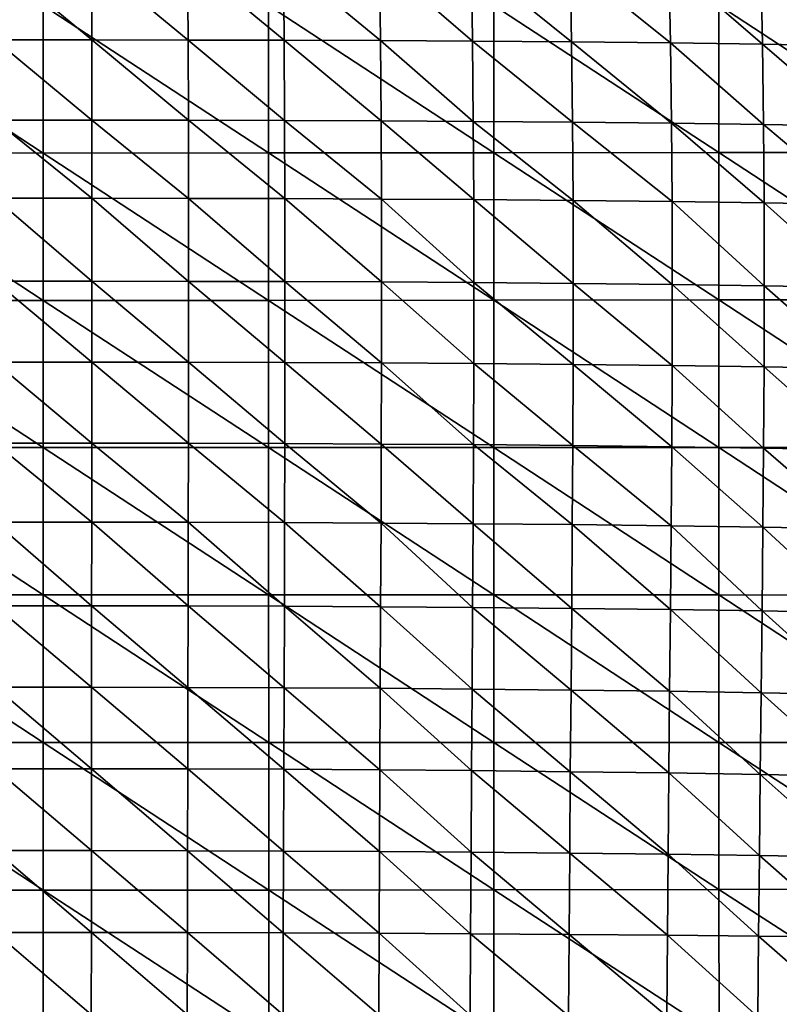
# Model space of a CAD drawing. Header units: millimetres. Extents: x 0 to 484, y -157 to 583.
# Tile 48 of 78: x 238 to 362, y 176 to 336. Entities that reach past the tile are written whole.
import ezdxf

# ---------------------------------------------------------------- set-up
doc = ezdxf.new("R2010")
doc.units = ezdxf.units.MM
doc.layers.add('Layer 01', color=7, linetype='Continuous', true_color=0x000000)

msp = doc.modelspace()

# ---------------------------------------------------------------- linework, layer by layer
at = {"layer": 'Layer 01'}
for points in [[(249.886, 333.195, 480.538), (234.139, 346.2, 477.497), (234.116, 333.194, 480.538)], [(249.886, 333.195, 480.538), (249.863, 346.2, 477.497), (234.139, 346.2, 477.497)], [(265.574, 333.178, 480.413), (265.508, 346.183, 477.374), (249.863, 346.2, 477.497)], [(265.574, 333.178, 480.413), (249.863, 346.2, 477.497), (249.886, 333.195, 480.538)], [(281.223, 333.141, 480.133), (281.114, 346.146, 477.1), (265.508, 346.183, 477.374)], [(281.223, 333.141, 480.133), (265.508, 346.183, 477.374), (265.574, 333.178, 480.413)], [(296.901, 333.081, 479.662), (296.752, 346.084, 476.642), (281.114, 346.146, 477.1)], [(296.901, 333.081, 479.662), (281.114, 346.146, 477.1), (281.223, 333.141, 480.133)], [(311.895, 332.995, 478.995), (311.709, 345.998, 475.995), (296.752, 346.084, 476.642)], [(311.895, 332.995, 478.995), (296.752, 346.084, 476.642), (296.901, 333.081, 479.662)], [(328.04, 332.869, 477.988), (327.82, 345.872, 475.022), (311.709, 345.998, 475.995)], [(328.04, 332.869, 477.988), (311.709, 345.998, 475.995), (311.895, 332.995, 478.995)], [(344.135, 332.699, 476.624), (343.884, 345.704, 473.707), (327.82, 345.872, 475.022)], [(344.135, 332.699, 476.624), (327.82, 345.872, 475.022), (328.04, 332.869, 477.988)], [(359.1, 332.496, 474.965), (358.827, 345.503, 472.111), (343.884, 345.704, 473.707)], [(359.1, 332.496, 474.965), (343.884, 345.704, 473.707), (344.135, 332.699, 476.624)], [(374.457, 332.232, 472.786), (374.171, 345.243, 470.018), (358.827, 345.503, 472.111)], [(374.457, 332.232, 472.786), (358.827, 345.503, 472.111), (359.1, 332.496, 474.965)], [(205.323, 338.798, 361.905), (242, 314.781, 363.883), (205.322, 314.789, 363.965)], [(205.323, 338.798, 361.905), (242, 338.793, 361.816), (242, 314.781, 363.883)], [(242, 338.793, 361.816), (278.685, 338.798, 361.905), (278.689, 314.789, 363.965)], [(242, 338.793, 361.816), (278.689, 314.789, 363.965), (242, 314.781, 363.883)], [(278.685, 338.798, 361.905), (315.357, 338.813, 362.177), (315.361, 314.814, 364.221)], [(278.685, 338.798, 361.905), (315.361, 314.814, 364.221), (278.689, 314.789, 363.965)], [(315.357, 338.813, 362.177), (352.024, 338.839, 362.644), (352.027, 314.857, 364.669)], [(315.357, 338.813, 362.177), (352.027, 314.857, 364.669), (315.361, 314.814, 364.221)], [(352.024, 338.839, 362.644), (388.688, 338.833, 363.33), (388.691, 314.863, 365.341)], [(352.024, 338.839, 362.644), (388.691, 314.863, 365.341), (352.027, 314.857, 364.669)], [(249.9, 320.133, 483.348), (234.116, 333.194, 480.538), (234.102, 320.133, 483.348)], [(249.9, 320.133, 483.348), (249.886, 333.195, 480.538), (234.116, 333.194, 480.538)], [(265.619, 320.117, 483.213), (265.574, 333.178, 480.413), (249.886, 333.195, 480.538)], [(265.619, 320.117, 483.213), (249.886, 333.195, 480.538), (249.9, 320.133, 483.348)], [(281.296, 320.081, 482.913), (281.223, 333.141, 480.133), (265.574, 333.178, 480.413)], [(281.296, 320.081, 482.913), (265.574, 333.178, 480.413), (265.619, 320.117, 483.213)], [(297.002, 320.02, 482.41), (296.901, 333.081, 479.662), (281.223, 333.141, 480.133)], [(297.002, 320.02, 482.41), (281.223, 333.141, 480.133), (281.296, 320.081, 482.913)], [(312.02, 319.935, 481.7), (311.895, 332.995, 478.995), (296.901, 333.081, 479.662)], [(312.02, 319.935, 481.7), (296.901, 333.081, 479.662), (297.002, 320.02, 482.41)], [(328.188, 319.809, 480.633), (328.04, 332.869, 477.988), (311.895, 332.995, 478.995)], [(328.188, 319.809, 480.633), (311.895, 332.995, 478.995), (312.02, 319.935, 481.7)], [(344.302, 319.639, 479.194), (344.135, 332.699, 476.624), (328.04, 332.869, 477.988)], [(344.302, 319.639, 479.194), (328.04, 332.869, 477.988), (328.188, 319.809, 480.633)], [(359.278, 319.435, 477.449), (359.1, 332.496, 474.965), (344.135, 332.699, 476.624)], [(359.278, 319.435, 477.449), (344.135, 332.699, 476.624), (344.302, 319.639, 479.194)], [(374.641, 319.169, 475.167), (374.457, 332.232, 472.786), (359.1, 332.496, 474.965)], [(374.641, 319.169, 475.167), (359.1, 332.496, 474.965), (359.278, 319.435, 477.449)], [(249.907, 307.405, 485.894), (234.102, 320.133, 483.348), (234.094, 307.405, 485.894)], [(249.907, 307.405, 485.894), (249.9, 320.133, 483.348), (234.102, 320.133, 483.348)], [(265.643, 307.388, 485.743), (265.619, 320.117, 483.213), (249.9, 320.133, 483.348)], [(265.643, 307.388, 485.743), (249.9, 320.133, 483.348), (249.907, 307.405, 485.894)], [(281.34, 307.35, 485.412), (281.296, 320.081, 482.913), (265.619, 320.117, 483.213)], [(281.34, 307.35, 485.412), (265.619, 320.117, 483.213), (265.643, 307.388, 485.743)], [(297.06, 307.288, 484.862), (297.002, 320.02, 482.41), (281.296, 320.081, 482.913)], [(297.06, 307.288, 484.862), (281.296, 320.081, 482.913), (281.34, 307.35, 485.412)], [(312.091, 307.201, 484.093), (312.02, 319.935, 481.7), (297.002, 320.02, 482.41)], [(312.091, 307.201, 484.093), (297.002, 320.02, 482.41), (297.06, 307.288, 484.862)], [(328.27, 307.072, 482.947), (328.188, 319.809, 480.633), (312.02, 319.935, 481.7)], [(328.27, 307.072, 482.947), (312.02, 319.935, 481.7), (312.091, 307.201, 484.093)], [(344.393, 306.899, 481.412), (344.302, 319.639, 479.194), (328.188, 319.809, 480.633)], [(344.393, 306.899, 481.412), (328.188, 319.809, 480.633), (328.27, 307.072, 482.947)], [(359.373, 306.692, 479.566), (359.278, 319.435, 477.449), (344.302, 319.639, 479.194)], [(359.373, 306.692, 479.566), (344.302, 319.639, 479.194), (344.393, 306.899, 481.412)], [(374.736, 306.422, 477.168), (374.641, 319.169, 475.167), (359.278, 319.435, 477.449)], [(374.736, 306.422, 477.168), (359.278, 319.435, 477.449), (359.373, 306.692, 479.566)], [(205.322, 314.789, 363.965), (242, 290.778, 365.951), (205.32, 290.785, 366.028)], [(205.322, 314.789, 363.965), (242, 314.781, 363.883), (242, 290.778, 365.951)], [(242, 314.781, 363.883), (278.689, 314.789, 363.965), (278.693, 290.785, 366.028)], [(242, 314.781, 363.883), (278.693, 290.785, 366.028), (242, 290.778, 365.951)], [(278.689, 314.789, 363.965), (315.361, 314.814, 364.221), (315.365, 290.81, 366.271)], [(278.689, 314.789, 363.965), (315.365, 290.81, 366.271), (278.693, 290.785, 366.028)], [(315.361, 314.814, 364.221), (352.027, 314.857, 364.669), (352.029, 290.852, 366.703)], [(315.361, 314.814, 364.221), (352.029, 290.852, 366.703), (315.365, 290.81, 366.271)], [(352.027, 314.857, 364.669), (388.691, 314.863, 365.341), (388.693, 290.856, 367.363)], [(352.027, 314.857, 364.669), (388.693, 290.856, 367.363), (352.029, 290.852, 366.703)], [(249.909, 293.896, 488.393), (234.094, 307.405, 485.894), (234.093, 293.896, 488.392)], [(249.909, 293.896, 488.393), (249.907, 307.405, 485.894), (234.094, 307.405, 485.894)], [(265.653, 293.878, 488.22), (265.643, 307.388, 485.743), (249.907, 307.405, 485.894)], [(265.653, 293.878, 488.22), (249.907, 307.405, 485.894), (249.909, 293.896, 488.393)], [(281.359, 293.839, 487.846), (281.34, 307.35, 485.412), (265.643, 307.388, 485.743)], [(281.359, 293.839, 487.846), (265.643, 307.388, 485.743), (265.653, 293.878, 488.22)], [(297.084, 293.774, 487.234), (297.06, 307.288, 484.862), (281.34, 307.35, 485.412)], [(297.084, 293.774, 487.234), (281.34, 307.35, 485.412), (281.359, 293.839, 487.846)], [(312.119, 293.684, 486.386), (312.091, 307.201, 484.093), (297.06, 307.288, 484.862)], [(312.119, 293.684, 486.386), (297.06, 307.288, 484.862), (297.084, 293.774, 487.234)], [(328.301, 293.55, 485.138), (328.27, 307.072, 482.947), (312.091, 307.201, 484.093)], [(328.301, 293.55, 485.138), (312.091, 307.201, 484.093), (312.119, 293.684, 486.386)], [(344.424, 293.373, 483.485), (344.393, 306.899, 481.412), (328.27, 307.072, 482.947)], [(344.424, 293.373, 483.485), (328.27, 307.072, 482.947), (328.301, 293.55, 485.138)], [(359.402, 293.164, 481.517), (359.373, 306.692, 479.566), (344.393, 306.899, 481.412)], [(359.402, 293.164, 481.517), (344.393, 306.899, 481.412), (344.424, 293.373, 483.485)], [(374.759, 292.891, 478.985), (374.736, 306.422, 477.168), (359.373, 306.692, 479.566)], [(374.759, 292.891, 478.985), (359.373, 306.692, 479.566), (359.402, 293.164, 481.517)], [(249.905, 280.725, 490.635), (249.909, 293.896, 488.393), (234.093, 293.896, 488.392)], [(249.905, 280.725, 490.635), (234.093, 293.896, 488.392), (234.096, 280.725, 490.635)], [(265.648, 280.706, 490.438), (249.909, 293.896, 488.393), (249.905, 280.725, 490.635)], [(265.648, 280.706, 490.438), (265.653, 293.878, 488.22), (249.909, 293.896, 488.393)], [(281.356, 280.664, 490.015), (265.653, 293.878, 488.22), (265.648, 280.706, 490.438)], [(281.356, 280.664, 490.015), (281.359, 293.839, 487.846), (265.653, 293.878, 488.22)], [(297.077, 280.595, 489.332), (281.359, 293.839, 487.846), (281.356, 280.664, 490.015)], [(297.077, 280.595, 489.332), (297.084, 293.774, 487.234), (281.359, 293.839, 487.846)], [(312.108, 280.501, 488.397), (297.084, 293.774, 487.234), (297.077, 280.595, 489.332)], [(312.108, 280.501, 488.397), (312.119, 293.684, 486.386), (297.084, 293.774, 487.234)], [(328.284, 280.363, 487.037), (312.119, 293.684, 486.386), (312.108, 280.501, 488.397)], [(328.284, 280.363, 487.037), (328.301, 293.55, 485.138), (312.119, 293.684, 486.386)], [(344.401, 280.181, 485.256), (328.301, 293.55, 485.138), (328.284, 280.363, 487.037)], [(344.401, 280.181, 485.256), (344.424, 293.373, 483.485), (328.301, 293.55, 485.138)], [(359.371, 279.968, 483.16), (344.424, 293.373, 483.485), (344.401, 280.181, 485.256)], [(359.371, 279.968, 483.16), (359.402, 293.164, 481.517), (344.424, 293.373, 483.485)], [(374.717, 279.692, 480.492), (359.402, 293.164, 481.517), (359.371, 279.968, 483.16)], [(374.717, 279.692, 480.492), (374.759, 292.891, 478.985), (359.402, 293.164, 481.517)], [(205.32, 290.785, 366.028), (242, 266.803, 368.016), (205.319, 266.808, 368.089)], [(205.32, 290.785, 366.028), (242, 290.778, 365.951), (242, 266.803, 368.016)], [(242, 290.778, 365.951), (278.693, 290.785, 366.028), (278.697, 266.808, 368.089)], [(242, 290.778, 365.951), (278.697, 266.808, 368.089), (242, 266.803, 368.016)], [(278.693, 290.785, 366.028), (315.365, 290.81, 366.271), (315.369, 266.821, 368.321)], [(278.693, 290.785, 366.028), (315.369, 266.821, 368.321), (278.697, 266.808, 368.089)], [(315.365, 290.81, 366.271), (352.029, 290.852, 366.703), (352.032, 266.847, 368.741)], [(315.365, 290.81, 366.271), (352.032, 266.847, 368.741), (315.369, 266.821, 368.321)], [(352.029, 290.852, 366.703), (388.693, 290.856, 367.363), (388.696, 266.832, 369.393)], [(352.029, 290.852, 366.703), (388.696, 266.832, 369.393), (352.032, 266.847, 368.741)], [(249.897, 267.526, 492.695), (249.905, 280.725, 490.635), (234.096, 280.725, 490.635)], [(249.897, 267.526, 492.695), (234.096, 280.725, 490.635), (234.104, 267.526, 492.695)], [(265.633, 267.505, 492.47), (249.905, 280.725, 490.635), (249.897, 267.526, 492.695)], [(265.633, 267.505, 492.47), (265.648, 280.706, 490.438), (249.905, 280.725, 490.635)], [(281.335, 267.459, 491.994), (265.648, 280.706, 490.438), (265.633, 267.505, 492.47)], [(281.335, 267.459, 491.994), (281.356, 280.664, 490.015), (265.648, 280.706, 490.438)], [(297.045, 267.386, 491.234), (281.356, 280.664, 490.015), (281.335, 267.459, 491.994)], [(297.045, 267.386, 491.234), (297.077, 280.595, 489.332), (281.356, 280.664, 490.015)], [(312.066, 267.287, 490.205), (297.077, 280.595, 489.332), (297.045, 267.386, 491.234)], [(312.066, 267.287, 490.205), (312.108, 280.501, 488.397), (297.077, 280.595, 489.332)], [(328.23, 267.143, 488.725), (312.108, 280.501, 488.397), (312.066, 267.287, 490.205)], [(328.23, 267.143, 488.725), (328.284, 280.363, 487.037), (312.108, 280.501, 488.397)], [(344.335, 266.955, 486.81), (328.284, 280.363, 487.037), (328.23, 267.143, 488.725)], [(344.335, 266.955, 486.81), (344.401, 280.181, 485.256), (328.284, 280.363, 487.037)], [(359.292, 266.737, 484.58), (344.401, 280.181, 485.256), (344.335, 266.955, 486.81)], [(359.292, 266.737, 484.58), (359.371, 279.968, 483.16), (344.401, 280.181, 485.256)], [(374.625, 266.458, 481.774), (359.371, 279.968, 483.16), (359.292, 266.737, 484.58)], [(374.625, 266.458, 481.774), (374.717, 279.692, 480.492), (359.371, 279.968, 483.16)], [(205.319, 266.808, 368.089), (242, 242.802, 370.083), (205.318, 242.803, 370.152)], [(205.319, 266.808, 368.089), (242, 266.803, 368.016), (242, 242.802, 370.083)], [(249.887, 254.661, 494.523), (249.897, 267.526, 492.695), (234.104, 267.526, 492.695)], [(249.887, 254.661, 494.523), (234.104, 267.526, 492.695), (234.115, 254.661, 494.523)], [(242, 266.803, 368.016), (278.697, 266.808, 368.089), (278.699, 242.803, 370.153)], [(242, 266.803, 368.016), (278.699, 242.803, 370.153), (242, 242.802, 370.083)], [(265.609, 254.638, 494.27), (249.897, 267.526, 492.695), (249.887, 254.661, 494.523)], [(265.609, 254.638, 494.27), (265.633, 267.505, 492.47), (249.897, 267.526, 492.695)], [(281.302, 254.589, 493.74), (265.633, 267.505, 492.47), (265.609, 254.638, 494.27)], [(281.302, 254.589, 493.74), (281.335, 267.459, 491.994), (265.633, 267.505, 492.47)], [(278.697, 266.808, 368.089), (315.369, 266.821, 368.321), (315.372, 242.806, 370.377)], [(278.697, 266.808, 368.089), (315.372, 242.806, 370.377), (278.699, 242.803, 370.153)], [(296.996, 254.511, 492.902), (281.335, 267.459, 491.994), (281.302, 254.589, 493.74)], [(296.996, 254.511, 492.902), (297.045, 267.386, 491.234), (281.335, 267.459, 491.994)], [(312.003, 254.406, 491.779), (297.045, 267.386, 491.234), (296.996, 254.511, 492.902)], [(312.003, 254.406, 491.779), (312.066, 267.287, 490.205), (297.045, 267.386, 491.234)], [(328.151, 254.255, 490.18), (312.066, 267.287, 490.205), (312.003, 254.406, 491.779)], [(328.151, 254.255, 490.18), (328.23, 267.143, 488.725), (312.066, 267.287, 490.205)], [(315.369, 266.821, 368.321), (352.032, 266.847, 368.741), (352.034, 242.813, 370.788)], [(315.369, 266.821, 368.321), (352.034, 242.813, 370.788), (315.372, 242.806, 370.377)], [(344.241, 254.062, 488.133), (328.23, 267.143, 488.725), (328.151, 254.255, 490.18)], [(344.241, 254.062, 488.133), (344.335, 266.955, 486.81), (328.23, 267.143, 488.725)], [(359.183, 253.838, 485.773), (344.335, 266.955, 486.81), (344.241, 254.062, 488.133)], [(359.183, 253.838, 485.773), (359.292, 266.737, 484.58), (344.335, 266.955, 486.81)], [(352.032, 266.847, 368.741), (388.696, 266.832, 369.393), (388.698, 242.787, 371.433)], [(352.032, 266.847, 368.741), (388.698, 242.787, 371.433), (352.034, 242.813, 370.788)], [(374.5, 253.556, 482.834), (359.292, 266.737, 484.58), (359.183, 253.838, 485.773)], [(374.5, 253.556, 482.834), (374.625, 266.458, 481.774), (359.292, 266.737, 484.58)], [(249.873, 241.047, 496.262), (249.887, 254.661, 494.523), (234.115, 254.661, 494.523)], [(249.873, 241.047, 496.262), (234.115, 254.661, 494.523), (234.128, 241.047, 496.262)], [(265.579, 241.022, 495.98), (249.887, 254.661, 494.523), (249.873, 241.047, 496.262)], [(265.579, 241.022, 495.98), (265.609, 254.638, 494.27), (249.887, 254.661, 494.523)], [(281.258, 240.969, 495.393), (265.609, 254.638, 494.27), (265.579, 241.022, 495.98)], [(281.258, 240.969, 495.393), (281.302, 254.589, 493.74), (265.609, 254.638, 494.27)], [(296.932, 240.887, 494.473), (281.302, 254.589, 493.74), (281.258, 240.969, 495.393)], [(296.932, 240.887, 494.473), (296.996, 254.511, 492.902), (281.302, 254.589, 493.74)], [(311.92, 240.777, 493.253), (296.996, 254.511, 492.902), (296.932, 240.887, 494.473)], [(311.92, 240.777, 493.253), (312.003, 254.406, 491.779), (296.996, 254.511, 492.902)], [(328.048, 240.621, 491.53), (312.003, 254.406, 491.779), (311.92, 240.777, 493.253)], [(328.048, 240.621, 491.53), (328.151, 254.255, 490.18), (312.003, 254.406, 491.779)], [(344.119, 240.423, 489.347), (328.151, 254.255, 490.18), (328.048, 240.621, 491.53)], [(344.119, 240.423, 489.347), (344.241, 254.062, 488.133), (328.151, 254.255, 490.18)], [(359.043, 240.196, 486.855), (344.241, 254.062, 488.133), (344.119, 240.423, 489.347)], [(359.043, 240.196, 486.855), (359.183, 253.838, 485.773), (344.241, 254.062, 488.133)], [(374.343, 239.913, 483.784), (359.183, 253.838, 485.773), (359.043, 240.196, 486.855)], [(374.343, 239.913, 483.784), (374.5, 253.556, 482.834), (359.183, 253.838, 485.773)], [(205.318, 242.803, 370.152), (242, 218.772, 372.152), (205.317, 218.772, 372.219)], [(205.318, 242.803, 370.152), (242, 242.802, 370.083), (242, 218.772, 372.152)], [(242, 242.802, 370.083), (278.699, 242.803, 370.153), (278.702, 218.772, 372.219)], [(242, 242.802, 370.083), (278.702, 218.772, 372.219), (242, 218.772, 372.152)], [(278.699, 242.803, 370.153), (315.372, 242.806, 370.377), (315.374, 218.775, 372.437)], [(278.699, 242.803, 370.153), (315.374, 218.775, 372.437), (278.702, 218.772, 372.219)], [(315.372, 242.806, 370.377), (352.034, 242.813, 370.788), (352.036, 218.784, 372.839)], [(315.372, 242.806, 370.377), (352.036, 218.784, 372.839), (315.374, 218.775, 372.437)], [(352.034, 242.813, 370.788), (388.698, 242.787, 371.433), (388.7, 218.78, 373.477)], [(352.034, 242.813, 370.788), (388.7, 218.78, 373.477), (352.036, 218.784, 372.839)], [(249.86, 227.77, 497.762), (249.873, 241.047, 496.262), (234.128, 241.047, 496.262)], [(249.86, 227.77, 497.762), (234.128, 241.047, 496.262), (234.141, 227.77, 497.762)], [(265.547, 227.743, 497.452), (249.873, 241.047, 496.262), (249.86, 227.77, 497.762)], [(265.547, 227.743, 497.452), (265.579, 241.022, 495.98), (249.873, 241.047, 496.262)], [(281.21, 227.687, 496.813), (265.579, 241.022, 495.98), (265.547, 227.743, 497.452)], [(281.21, 227.687, 496.813), (281.258, 240.969, 495.393), (265.579, 241.022, 495.98)], [(296.862, 227.6, 495.819), (281.258, 240.969, 495.393), (281.21, 227.687, 496.813)], [(296.862, 227.6, 495.819), (296.932, 240.887, 494.473), (281.258, 240.969, 495.393)], [(311.831, 227.485, 494.509), (296.932, 240.887, 494.473), (296.862, 227.6, 495.819)], [(311.831, 227.485, 494.509), (311.92, 240.777, 493.253), (296.932, 240.887, 494.473)], [(327.938, 227.324, 492.673), (311.92, 240.777, 493.253), (311.831, 227.485, 494.509)], [(327.938, 227.324, 492.673), (328.048, 240.621, 491.53), (311.92, 240.777, 493.253)], [(343.989, 227.12, 490.367), (328.048, 240.621, 491.53), (327.938, 227.324, 492.673)], [(343.989, 227.12, 490.367), (344.119, 240.423, 489.347), (328.048, 240.621, 491.53)], [(358.896, 226.89, 487.757), (344.119, 240.423, 489.347), (343.989, 227.12, 490.367)], [(358.896, 226.89, 487.757), (359.043, 240.196, 486.855), (344.119, 240.423, 489.347)], [(374.179, 226.606, 484.568), (359.043, 240.196, 486.855), (358.896, 226.89, 487.757)], [(374.179, 226.606, 484.568), (374.343, 239.913, 483.784), (359.043, 240.196, 486.855)], [(249.846, 214.503, 499.063), (249.86, 227.77, 497.762), (234.141, 227.77, 497.762)], [(249.846, 214.503, 499.063), (234.141, 227.77, 497.762), (234.155, 214.503, 499.062)], [(265.514, 214.474, 498.729), (249.86, 227.77, 497.762), (249.846, 214.503, 499.063)], [(265.514, 214.474, 498.729), (265.547, 227.743, 497.452), (249.86, 227.77, 497.762)], [(281.161, 214.413, 498.043), (265.547, 227.743, 497.452), (265.514, 214.474, 498.729)], [(281.161, 214.413, 498.043), (281.21, 227.687, 496.813), (265.547, 227.743, 497.452)], [(296.792, 214.319, 496.981), (281.21, 227.687, 496.813), (281.161, 214.413, 498.043)], [(296.792, 214.319, 496.981), (296.862, 227.6, 495.819), (281.21, 227.687, 496.813)], [(311.741, 214.196, 495.592), (296.862, 227.6, 495.819), (296.792, 214.319, 496.981)], [(311.741, 214.196, 495.592), (311.831, 227.485, 494.509), (296.862, 227.6, 495.819)], [(327.828, 214.025, 493.657), (311.831, 227.485, 494.509), (311.741, 214.196, 495.592)], [(327.828, 214.025, 493.657), (327.938, 227.324, 492.673), (311.831, 227.485, 494.509)], [(343.86, 213.811, 491.243), (327.938, 227.324, 492.673), (327.828, 214.025, 493.657)], [(343.86, 213.811, 491.243), (343.989, 227.12, 490.367), (327.938, 227.324, 492.673)], [(358.749, 213.571, 488.531), (343.989, 227.12, 490.367), (343.86, 213.811, 491.243)], [(358.749, 213.571, 488.531), (358.896, 226.89, 487.757), (343.989, 227.12, 490.367)], [(374.015, 213.28, 485.241), (358.896, 226.89, 487.757), (358.749, 213.571, 488.531)], [(374.015, 213.28, 485.241), (374.179, 226.606, 484.568), (358.896, 226.89, 487.757)], [(205.317, 218.772, 372.219), (242, 194.735, 374.22), (205.316, 194.743, 374.285)], [(205.317, 218.772, 372.219), (242, 218.772, 372.152), (242, 194.735, 374.22)], [(242, 218.772, 372.152), (278.702, 218.772, 372.219), (278.703, 194.743, 374.285)], [(242, 218.772, 372.152), (278.703, 194.743, 374.285), (242, 194.735, 374.22)], [(278.702, 218.772, 372.219), (315.374, 218.775, 372.437), (315.376, 194.768, 374.497)], [(278.702, 218.772, 372.219), (315.376, 194.768, 374.497), (278.703, 194.743, 374.285)], [(315.374, 218.775, 372.437), (352.036, 218.784, 372.839), (352.038, 194.814, 374.891)], [(315.374, 218.775, 372.437), (352.038, 194.814, 374.891), (315.376, 194.768, 374.497)], [(352.036, 218.784, 372.839), (388.7, 218.78, 373.477), (388.702, 194.891, 375.518)], [(352.036, 218.784, 372.839), (388.702, 194.891, 375.518), (352.038, 194.814, 374.891)], [(249.834, 201.167, 500.162), (249.846, 214.503, 499.063), (234.155, 214.503, 499.062)], [(249.834, 201.167, 500.162), (234.155, 214.503, 499.062), (234.168, 201.167, 500.162)], [(265.484, 201.142, 499.807), (249.846, 214.503, 499.063), (249.834, 201.167, 500.162)], [(265.484, 201.142, 499.807), (265.514, 214.474, 498.729), (249.846, 214.503, 499.063)], [(281.116, 201.09, 499.082), (265.514, 214.474, 498.729), (265.484, 201.142, 499.807)], [(281.116, 201.09, 499.082), (281.161, 214.413, 498.043), (265.514, 214.474, 498.729)], [(296.728, 201.01, 497.965), (281.161, 214.413, 498.043), (281.116, 201.09, 499.082)], [(296.728, 201.01, 497.965), (296.792, 214.319, 496.981), (281.161, 214.413, 498.043)], [(311.659, 200.905, 496.509), (296.792, 214.319, 496.981), (296.728, 201.01, 497.965)], [(311.659, 200.905, 496.509), (311.741, 214.196, 495.592), (296.792, 214.319, 496.981)], [(327.727, 200.759, 494.492), (311.741, 214.196, 495.592), (311.659, 200.905, 496.509)], [(327.727, 200.759, 494.492), (327.828, 214.025, 493.657), (311.741, 214.196, 495.592)], [(343.742, 200.577, 491.988), (327.828, 214.025, 493.657), (327.727, 200.759, 494.492)], [(343.742, 200.577, 491.988), (343.86, 213.811, 491.243), (327.828, 214.025, 493.657)], [(358.616, 200.374, 489.191), (343.86, 213.811, 491.243), (343.742, 200.577, 491.988)], [(358.616, 200.374, 489.191), (358.749, 213.571, 488.531), (343.86, 213.811, 491.243)], [(373.868, 200.129, 485.819), (358.749, 213.571, 488.531), (358.616, 200.374, 489.191)], [(373.868, 200.129, 485.819), (374.015, 213.28, 485.241), (358.749, 213.571, 488.531)], [(249.823, 187.831, 501.045), (249.834, 201.167, 500.162), (234.168, 201.167, 500.162)], [(249.823, 187.831, 501.045), (234.168, 201.167, 500.162), (234.179, 187.831, 501.045)], [(265.457, 187.812, 500.675), (249.834, 201.167, 500.162), (249.823, 187.831, 501.045)], [(265.457, 187.812, 500.675), (265.484, 201.142, 499.807), (249.834, 201.167, 500.162)], [(281.075, 187.774, 499.918), (265.484, 201.142, 499.807), (265.457, 187.812, 500.675)], [(281.075, 187.774, 499.918), (281.116, 201.09, 499.082), (265.484, 201.142, 499.807)], [(296.669, 187.715, 498.757), (281.116, 201.09, 499.082), (281.075, 187.774, 499.918)], [(296.669, 187.715, 498.757), (296.728, 201.01, 497.965), (281.116, 201.09, 499.082)], [(311.585, 187.638, 497.249), (296.728, 201.01, 497.965), (296.669, 187.715, 498.757)], [(311.585, 187.638, 497.249), (311.659, 200.905, 496.509), (296.728, 201.01, 497.965)], [(327.637, 187.53, 495.168), (311.659, 200.905, 496.509), (311.585, 187.638, 497.249)], [(327.637, 187.53, 495.168), (327.727, 200.759, 494.492), (311.659, 200.905, 496.509)], [(343.636, 187.395, 492.596), (327.727, 200.759, 494.492), (327.637, 187.53, 495.168)], [(343.636, 187.395, 492.596), (343.742, 200.577, 491.988), (327.727, 200.759, 494.492)], [(358.497, 187.243, 489.736), (343.742, 200.577, 491.988), (343.636, 187.395, 492.596)], [(358.497, 187.243, 489.736), (358.616, 200.374, 489.191), (343.742, 200.577, 491.988)], [(373.737, 187.064, 486.303), (358.616, 200.374, 489.191), (358.497, 187.243, 489.736)], [(373.737, 187.064, 486.303), (373.868, 200.129, 485.819), (358.616, 200.374, 489.191)], [(205.316, 194.743, 374.285), (242, 170.718, 376.287), (205.315, 170.738, 376.349)], [(205.316, 194.743, 374.285), (242, 194.735, 374.22), (242, 170.718, 376.287)], [(242, 194.735, 374.22), (278.703, 194.743, 374.285), (278.704, 170.738, 376.35)], [(242, 194.735, 374.22), (278.704, 170.738, 376.35), (242, 170.718, 376.287)], [(278.703, 194.743, 374.285), (315.376, 194.768, 374.497), (315.378, 170.8, 376.556)], [(278.703, 194.743, 374.285), (315.378, 170.8, 376.556), (278.704, 170.738, 376.35)], [(315.376, 194.768, 374.497), (352.038, 194.814, 374.891), (352.04, 170.906, 376.942)], [(315.376, 194.768, 374.497), (352.04, 170.906, 376.942), (315.378, 170.8, 376.556)], [(352.038, 194.814, 374.891), (388.702, 194.891, 375.518), (388.704, 171.104, 377.558)], [(352.038, 194.814, 374.891), (388.704, 171.104, 377.558), (352.04, 170.906, 376.942)], [(249.813, 174.489, 501.701), (249.823, 187.831, 501.045), (234.179, 187.831, 501.045)], [(249.813, 174.489, 501.701), (234.179, 187.831, 501.045), (234.189, 174.489, 501.7)], [(265.433, 174.477, 501.318), (249.823, 187.831, 501.045), (249.813, 174.489, 501.701)], [(265.433, 174.477, 501.318), (265.457, 187.812, 500.675), (249.823, 187.831, 501.045)], [(281.037, 174.453, 500.538), (265.457, 187.812, 500.675), (265.433, 174.477, 501.318)], [(281.037, 174.453, 500.538), (281.075, 187.774, 499.918), (265.457, 187.812, 500.675)], [(296.616, 174.414, 499.345), (281.075, 187.774, 499.918), (281.037, 174.453, 500.538)], [(296.616, 174.414, 499.345), (296.669, 187.715, 498.757), (281.075, 187.774, 499.918)], [(311.518, 174.363, 497.8), (296.669, 187.715, 498.757), (296.616, 174.414, 499.345)], [(311.518, 174.363, 497.8), (311.585, 187.638, 497.249), (296.669, 187.715, 498.757)], [(327.554, 174.291, 495.674), (311.585, 187.638, 497.249), (311.518, 174.363, 497.8)], [(327.554, 174.291, 495.674), (327.637, 187.53, 495.168), (311.585, 187.638, 497.249)], [(343.54, 174.201, 493.054), (327.637, 187.53, 495.168), (327.554, 174.291, 495.674)], [(343.54, 174.201, 493.054), (343.636, 187.395, 492.596), (327.637, 187.53, 495.168)], [(358.389, 174.098, 490.151), (343.636, 187.395, 492.596), (343.54, 174.201, 493.054)], [(358.389, 174.098, 490.151), (358.497, 187.243, 489.736), (343.636, 187.395, 492.596)], [(373.619, 173.98, 486.682), (358.497, 187.243, 489.736), (358.389, 174.098, 490.151)], [(373.619, 173.98, 486.682), (373.737, 187.064, 486.303), (358.497, 187.243, 489.736)]]:
    msp.add_3dface(points, dxfattribs=at)

doc.saveas('drawing.dxf')
